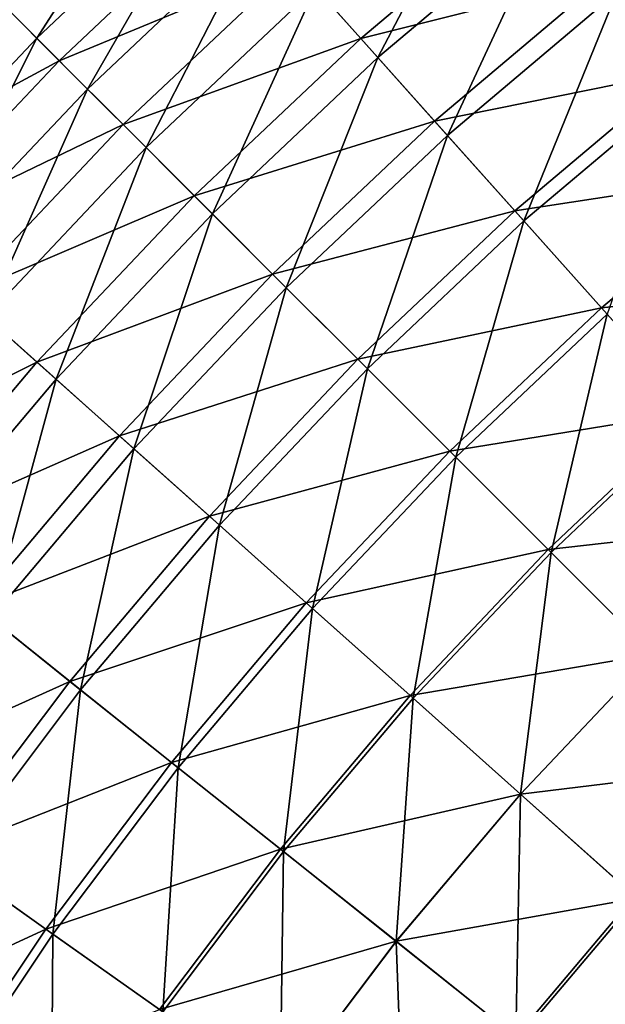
# Model space of a CAD drawing. Header units: millimetres. Extents: x -63 to 63, y -63 to 63.
# Tile 32 of 107: x -41 to -33, y 28 to 41. Entities that reach past the tile are written whole.
import ezdxf

# ---------------------------------------------------------------- set-up
doc = ezdxf.new("R2010")
doc.units = ezdxf.units.MM
doc.header["$LTSCALE"] = 106.095679
doc.layers.add('11', color=7, linetype='CONTINUOUS')
doc.layers.add('7', color=7, linetype='CONTINUOUS')

msp = doc.modelspace()

# ---------------------------------------------------------------- linework, layer by layer
at = {"layer": '11', "linetype": 'Continuous'}
for points in [[(-39.225, 43.892, -29.776), (-41.048, 41.048, -26.779), (-41.624, 41.624, -29.776), (-39.225, 43.892, -29.776)], [(-38.682, 43.285, -26.779), (-41.048, 41.048, -26.779), (-39.225, 43.892, -29.776), (-38.682, 43.285, -26.779)], [(-34.895, 43.756, -20.931), (-36.451, 40.788, -18.095), (-37.293, 41.731, -20.931), (-34.895, 43.756, -20.931)], [(-34.106, 42.768, -18.095), (-36.451, 40.788, -18.095), (-34.895, 43.756, -20.931), (-34.106, 42.768, -18.095)], [(-38.682, 43.285, -26.779), (-40.364, 40.364, -23.828), (-41.048, 41.048, -26.779), (-38.682, 43.285, -26.779)], [(-38.037, 42.564, -23.828), (-40.364, 40.364, -23.828), (-38.682, 43.285, -26.779), (-38.037, 42.564, -23.828)], [(-34.106, 42.768, -18.095), (-35.513, 39.739, -15.327), (-36.451, 40.788, -18.095), (-34.106, 42.768, -18.095)], [(-33.229, 41.668, -15.327), (-35.513, 39.739, -15.327), (-34.106, 42.768, -18.095), (-33.229, 41.668, -15.327)], [(-38.037, 42.564, -23.828), (-39.574, 39.574, -20.931), (-40.364, 40.364, -23.828), (-38.037, 42.564, -23.828)], [(-37.293, 41.731, -20.931), (-39.574, 39.574, -20.931), (-38.037, 42.564, -23.828), (-37.293, 41.731, -20.931)], [(-37.293, 41.731, -20.931), (-38.681, 38.681, -18.095), (-39.574, 39.574, -20.931), (-37.293, 41.731, -20.931)], [(-36.451, 40.788, -18.095), (-38.681, 38.681, -18.095), (-37.293, 41.731, -20.931), (-36.451, 40.788, -18.095)], [(-41.048, 41.048, -26.779), (-43.285, 38.682, -26.779), (-41.624, 41.624, -29.776), (-41.048, 41.048, -26.779)], [(-33.229, 41.668, -15.327), (-34.482, 38.585, -12.634), (-35.513, 39.739, -15.327), (-33.229, 41.668, -15.327)], [(-32.264, 40.458, -12.634), (-34.482, 38.585, -12.634), (-33.229, 41.668, -15.327), (-32.264, 40.458, -12.634)], [(-41.048, 41.048, -26.779), (-42.564, 38.037, -23.828), (-43.285, 38.682, -26.779), (-41.048, 41.048, -26.779)], [(-40.364, 40.364, -23.828), (-42.564, 38.037, -23.828), (-41.048, 41.048, -26.779), (-40.364, 40.364, -23.828)], [(-36.451, 40.788, -18.095), (-37.685, 37.685, -15.327), (-38.681, 38.681, -18.095), (-36.451, 40.788, -18.095)], [(-35.513, 39.739, -15.327), (-37.685, 37.685, -15.327), (-36.451, 40.788, -18.095), (-35.513, 39.739, -15.327)], [(-40.364, 40.364, -23.828), (-41.731, 37.293, -20.931), (-42.564, 38.037, -23.828), (-40.364, 40.364, -23.828)], [(-39.574, 39.574, -20.931), (-41.731, 37.293, -20.931), (-40.364, 40.364, -23.828), (-39.574, 39.574, -20.931)], [(-32.264, 40.458, -12.634), (-33.36, 37.33, -10.025), (-34.482, 38.585, -12.634), (-32.264, 40.458, -12.634)], [(-35.513, 39.739, -15.327), (-36.591, 36.591, -12.634), (-37.685, 37.685, -15.327), (-35.513, 39.739, -15.327)], [(-34.482, 38.585, -12.634), (-36.591, 36.591, -12.634), (-35.513, 39.739, -15.327), (-34.482, 38.585, -12.634)], [(-39.574, 39.574, -20.931), (-40.788, 36.451, -18.095), (-41.731, 37.293, -20.931), (-39.574, 39.574, -20.931)], [(-38.681, 38.681, -18.095), (-40.788, 36.451, -18.095), (-39.574, 39.574, -20.931), (-38.681, 38.681, -18.095)], [(-38.681, 38.681, -18.095), (-39.739, 35.513, -15.327), (-40.788, 36.451, -18.095), (-38.681, 38.681, -18.095)], [(-37.685, 37.685, -15.327), (-39.739, 35.513, -15.327), (-38.681, 38.681, -18.095), (-37.685, 37.685, -15.327)], [(-34.482, 38.585, -12.634), (-35.401, 35.401, -10.025), (-36.591, 36.591, -12.634), (-34.482, 38.585, -12.634)], [(-33.36, 37.33, -10.025), (-35.401, 35.401, -10.025), (-34.482, 38.585, -12.634), (-33.36, 37.33, -10.025)], [(-37.685, 37.685, -15.327), (-38.585, 34.482, -12.634), (-39.739, 35.513, -15.327), (-37.685, 37.685, -15.327)], [(-36.591, 36.591, -12.634), (-38.585, 34.482, -12.634), (-37.685, 37.685, -15.327), (-36.591, 36.591, -12.634)], [(-33.36, 37.33, -10.025), (-34.117, 34.117, -7.505), (-35.401, 35.401, -10.025), (-33.36, 37.33, -10.025)], [(-32.151, 35.977, -7.505), (-34.117, 34.117, -7.505), (-33.36, 37.33, -10.025), (-32.151, 35.977, -7.505)], [(-40.788, 36.451, -18.095), (-42.768, 34.106, -18.095), (-41.731, 37.293, -20.931), (-40.788, 36.451, -18.095)], [(-36.591, 36.591, -12.634), (-37.33, 33.36, -10.025), (-38.585, 34.482, -12.634), (-36.591, 36.591, -12.634)], [(-35.401, 35.401, -10.025), (-37.33, 33.36, -10.025), (-36.591, 36.591, -12.634), (-35.401, 35.401, -10.025)], [(-40.788, 36.451, -18.095), (-41.668, 33.229, -15.327), (-42.768, 34.106, -18.095), (-40.788, 36.451, -18.095)], [(-39.739, 35.513, -15.327), (-41.668, 33.229, -15.327), (-40.788, 36.451, -18.095), (-39.739, 35.513, -15.327)], [(-32.151, 35.977, -7.505), (-32.744, 32.744, -5.082), (-34.117, 34.117, -7.505), (-32.151, 35.977, -7.505)], [(-39.739, 35.513, -15.327), (-40.458, 32.264, -12.634), (-41.668, 33.229, -15.327), (-39.739, 35.513, -15.327)], [(-38.585, 34.482, -12.634), (-40.458, 32.264, -12.634), (-39.739, 35.513, -15.327), (-38.585, 34.482, -12.634)], [(-35.401, 35.401, -10.025), (-35.977, 32.151, -7.505), (-37.33, 33.36, -10.025), (-35.401, 35.401, -10.025)], [(-34.117, 34.117, -7.505), (-35.977, 32.151, -7.505), (-35.401, 35.401, -10.025), (-34.117, 34.117, -7.505)], [(-38.585, 34.482, -12.634), (-39.142, 31.214, -10.025), (-40.458, 32.264, -12.634), (-38.585, 34.482, -12.634)], [(-37.33, 33.36, -10.025), (-39.142, 31.214, -10.025), (-38.585, 34.482, -12.634), (-37.33, 33.36, -10.025)], [(-34.117, 34.117, -7.505), (-34.529, 30.857, -5.082), (-35.977, 32.151, -7.505), (-34.117, 34.117, -7.505)], [(-32.744, 32.744, -5.082), (-34.529, 30.857, -5.082), (-34.117, 34.117, -7.505), (-32.744, 32.744, -5.082)], [(-37.33, 33.36, -10.025), (-37.723, 30.083, -7.505), (-39.142, 31.214, -10.025), (-37.33, 33.36, -10.025)], [(-35.977, 32.151, -7.505), (-37.723, 30.083, -7.505), (-37.33, 33.36, -10.025), (-35.977, 32.151, -7.505)], [(-40.458, 32.264, -12.634), (-42.203, 29.945, -12.634), (-41.668, 33.229, -15.327), (-40.458, 32.264, -12.634)], [(-32.744, 32.744, -5.082), (-32.99, 29.482, -2.761), (-34.529, 30.857, -5.082), (-32.744, 32.744, -5.082)], [(-40.458, 32.264, -12.634), (-40.83, 28.971, -10.025), (-42.203, 29.945, -12.634), (-40.458, 32.264, -12.634)], [(-39.142, 31.214, -10.025), (-40.83, 28.971, -10.025), (-40.458, 32.264, -12.634), (-39.142, 31.214, -10.025)], [(-35.977, 32.151, -7.505), (-36.205, 28.872, -5.082), (-37.723, 30.083, -7.505), (-35.977, 32.151, -7.505)], [(-34.529, 30.857, -5.082), (-36.205, 28.872, -5.082), (-35.977, 32.151, -7.505), (-34.529, 30.857, -5.082)], [(-39.142, 31.214, -10.025), (-39.35, 27.92, -7.505), (-40.83, 28.971, -10.025), (-39.142, 31.214, -10.025)], [(-37.723, 30.083, -7.505), (-39.35, 27.92, -7.505), (-39.142, 31.214, -10.025), (-37.723, 30.083, -7.505)], [(-34.529, 30.857, -5.082), (-34.592, 27.586, -2.761), (-36.205, 28.872, -5.082), (-34.529, 30.857, -5.082)], [(-32.99, 29.482, -2.761), (-34.592, 27.586, -2.761), (-34.529, 30.857, -5.082), (-32.99, 29.482, -2.761)], [(-37.723, 30.083, -7.505), (-37.767, 26.797, -5.082), (-39.35, 27.92, -7.505), (-37.723, 30.083, -7.505)], [(-36.205, 28.872, -5.082), (-37.767, 26.797, -5.082), (-37.723, 30.083, -7.505), (-36.205, 28.872, -5.082)], [(-40.83, 28.971, -10.025), (-42.39, 26.636, -10.025), (-42.203, 29.945, -12.634), (-40.83, 28.971, -10.025)], [(-32.99, 29.482, -2.761), (-32.888, 26.227, -0.549), (-34.592, 27.586, -2.761), (-32.99, 29.482, -2.761)], [(-40.83, 28.971, -10.025), (-40.854, 25.67, -7.505), (-42.39, 26.636, -10.025), (-40.83, 28.971, -10.025)], [(-39.35, 27.92, -7.505), (-40.854, 25.67, -7.505), (-40.83, 28.971, -10.025), (-39.35, 27.92, -7.505)], [(-36.205, 28.872, -5.082), (-36.084, 25.603, -2.761), (-37.767, 26.797, -5.082), (-36.205, 28.872, -5.082)], [(-34.592, 27.586, -2.761), (-36.084, 25.603, -2.761), (-36.205, 28.872, -5.082), (-34.592, 27.586, -2.761)]]:
    msp.add_3dface(points, dxfattribs=at)
at = {"layer": '7', "linetype": 'Continuous'}
for points in [[(-36.681, 41.046, -15.428), (-34.322, 43.038, -15.428), (-37.585, 42.058, -18.193), (-36.681, 41.046, -15.428)], [(-36.681, 41.046, -15.428), (-33.391, 41.871, -12.735), (-34.322, 43.038, -15.428), (-36.681, 41.046, -15.428)], [(-40.746, 40.746, -21.021), (-38.397, 42.966, -21.021), (-41.507, 41.507, -23.906), (-40.746, 40.746, -21.021)], [(-40.746, 40.746, -21.021), (-37.585, 42.058, -18.193), (-38.397, 42.966, -21.021), (-40.746, 40.746, -21.021)], [(-32.378, 40.601, -10.119), (-30.051, 42.353, -10.119), (-33.391, 41.871, -12.735), (-32.378, 40.601, -10.119)], [(-39.884, 39.884, -18.193), (-37.585, 42.058, -18.193), (-40.746, 40.746, -21.021), (-39.884, 39.884, -18.193)], [(-39.884, 39.884, -18.193), (-36.681, 41.046, -15.428), (-37.585, 42.058, -18.193), (-39.884, 39.884, -18.193)], [(-35.686, 39.933, -12.735), (-33.391, 41.871, -12.735), (-36.681, 41.046, -15.428), (-35.686, 39.933, -12.735)], [(-35.686, 39.933, -12.735), (-32.378, 40.601, -10.119), (-33.391, 41.871, -12.735), (-35.686, 39.933, -12.735)], [(-43.769, 39.115, -23.906), (-40.746, 40.746, -21.021), (-41.507, 41.507, -23.906), (-43.769, 39.115, -23.906)], [(-38.925, 38.925, -15.428), (-36.681, 41.046, -15.428), (-39.884, 39.884, -18.193), (-38.925, 38.925, -15.428)], [(-38.925, 38.925, -15.428), (-35.686, 39.933, -12.735), (-36.681, 41.046, -15.428), (-38.925, 38.925, -15.428)], [(-42.966, 38.397, -21.021), (-40.746, 40.746, -21.021), (-43.769, 39.115, -23.906), (-42.966, 38.397, -21.021)], [(-42.966, 38.397, -21.021), (-39.884, 39.884, -18.193), (-40.746, 40.746, -21.021), (-42.966, 38.397, -21.021)], [(-34.604, 38.722, -10.119), (-32.378, 40.601, -10.119), (-35.686, 39.933, -12.735), (-34.604, 38.722, -10.119)], [(-34.604, 38.722, -10.119), (-31.286, 39.231, -7.586), (-32.378, 40.601, -10.119), (-34.604, 38.722, -10.119)], [(-42.058, 37.585, -18.193), (-39.884, 39.884, -18.193), (-42.966, 38.397, -21.021), (-42.058, 37.585, -18.193)], [(-42.058, 37.585, -18.193), (-38.925, 38.925, -15.428), (-39.884, 39.884, -18.193), (-42.058, 37.585, -18.193)], [(-37.869, 37.869, -12.735), (-35.686, 39.933, -12.735), (-38.925, 38.925, -15.428), (-37.869, 37.869, -12.735)], [(-37.869, 37.869, -12.735), (-34.604, 38.722, -10.119), (-35.686, 39.933, -12.735), (-37.869, 37.869, -12.735)], [(-33.437, 37.415, -7.586), (-31.286, 39.231, -7.586), (-34.604, 38.722, -10.119), (-33.437, 37.415, -7.586)], [(-33.437, 37.415, -7.586), (-30.117, 37.765, -5.143), (-31.286, 39.231, -7.586), (-33.437, 37.415, -7.586)], [(-41.046, 36.681, -15.428), (-38.925, 38.925, -15.428), (-42.058, 37.585, -18.193), (-41.046, 36.681, -15.428)], [(-41.046, 36.681, -15.428), (-37.869, 37.869, -12.735), (-38.925, 38.925, -15.428), (-41.046, 36.681, -15.428)], [(-36.721, 36.721, -10.119), (-34.604, 38.722, -10.119), (-37.869, 37.869, -12.735), (-36.721, 36.721, -10.119)], [(-36.721, 36.721, -10.119), (-33.437, 37.415, -7.586), (-34.604, 38.722, -10.119), (-36.721, 36.721, -10.119)], [(-39.933, 35.686, -12.735), (-37.869, 37.869, -12.735), (-41.046, 36.681, -15.428), (-39.933, 35.686, -12.735)], [(-39.933, 35.686, -12.735), (-36.721, 36.721, -10.119), (-37.869, 37.869, -12.735), (-39.933, 35.686, -12.735)], [(-32.187, 36.017, -5.143), (-30.117, 37.765, -5.143), (-33.437, 37.415, -7.586), (-32.187, 36.017, -5.143)], [(-44.099, 35.168, -18.193), (-41.046, 36.681, -15.428), (-42.058, 37.585, -18.193), (-44.099, 35.168, -18.193)], [(-35.482, 35.482, -7.586), (-33.437, 37.415, -7.586), (-36.721, 36.721, -10.119), (-35.482, 35.482, -7.586)], [(-35.482, 35.482, -7.586), (-32.187, 36.017, -5.143), (-33.437, 37.415, -7.586), (-35.482, 35.482, -7.586)], [(-43.038, 34.322, -15.428), (-41.046, 36.681, -15.428), (-44.099, 35.168, -18.193), (-43.038, 34.322, -15.428)], [(-43.038, 34.322, -15.428), (-39.933, 35.686, -12.735), (-41.046, 36.681, -15.428), (-43.038, 34.322, -15.428)], [(-38.722, 34.604, -10.119), (-36.721, 36.721, -10.119), (-39.933, 35.686, -12.735), (-38.722, 34.604, -10.119)], [(-38.722, 34.604, -10.119), (-35.482, 35.482, -7.586), (-36.721, 36.721, -10.119), (-38.722, 34.604, -10.119)], [(-34.156, 34.156, -5.143), (-32.187, 36.017, -5.143), (-35.482, 35.482, -7.586), (-34.156, 34.156, -5.143)], [(-34.156, 34.156, -5.143), (-30.858, 34.53, -2.797), (-32.187, 36.017, -5.143), (-34.156, 34.156, -5.143)], [(-41.871, 33.391, -12.735), (-39.933, 35.686, -12.735), (-43.038, 34.322, -15.428), (-41.871, 33.391, -12.735)], [(-41.871, 33.391, -12.735), (-38.722, 34.604, -10.119), (-39.933, 35.686, -12.735), (-41.871, 33.391, -12.735)], [(-37.415, 33.437, -7.586), (-35.482, 35.482, -7.586), (-38.722, 34.604, -10.119), (-37.415, 33.437, -7.586)], [(-37.415, 33.437, -7.586), (-34.156, 34.156, -5.143), (-35.482, 35.482, -7.586), (-37.415, 33.437, -7.586)], [(-40.601, 32.378, -10.119), (-38.722, 34.604, -10.119), (-41.871, 33.391, -12.735), (-40.601, 32.378, -10.119)], [(-40.601, 32.378, -10.119), (-37.415, 33.437, -7.586), (-38.722, 34.604, -10.119), (-40.601, 32.378, -10.119)], [(-32.746, 32.746, -2.797), (-30.858, 34.53, -2.797), (-34.156, 34.156, -5.143), (-32.746, 32.746, -2.797)], [(-36.017, 32.187, -5.143), (-34.156, 34.156, -5.143), (-37.415, 33.437, -7.586), (-36.017, 32.187, -5.143)], [(-36.017, 32.187, -5.143), (-32.746, 32.746, -2.797), (-34.156, 34.156, -5.143), (-36.017, 32.187, -5.143)], [(-43.677, 30.991, -12.735), (-40.601, 32.378, -10.119), (-41.871, 33.391, -12.735), (-43.677, 30.991, -12.735)], [(-39.231, 31.286, -7.586), (-37.415, 33.437, -7.586), (-40.601, 32.378, -10.119), (-39.231, 31.286, -7.586)], [(-39.231, 31.286, -7.586), (-36.017, 32.187, -5.143), (-37.415, 33.437, -7.586), (-39.231, 31.286, -7.586)], [(-34.53, 30.858, -2.797), (-32.746, 32.746, -2.797), (-36.017, 32.187, -5.143), (-34.53, 30.858, -2.797)], [(-34.53, 30.858, -2.797), (-31.255, 31.255, -0.552), (-32.746, 32.746, -2.797), (-34.53, 30.858, -2.797)], [(-42.353, 30.051, -10.119), (-40.601, 32.378, -10.119), (-43.677, 30.991, -12.735), (-42.353, 30.051, -10.119)], [(-42.353, 30.051, -10.119), (-39.231, 31.286, -7.586), (-40.601, 32.378, -10.119), (-42.353, 30.051, -10.119)], [(-37.765, 30.117, -5.143), (-36.017, 32.187, -5.143), (-39.231, 31.286, -7.586), (-37.765, 30.117, -5.143)], [(-37.765, 30.117, -5.143), (-34.53, 30.858, -2.797), (-36.017, 32.187, -5.143), (-37.765, 30.117, -5.143)], [(-40.924, 29.037, -7.586), (-39.231, 31.286, -7.586), (-42.353, 30.051, -10.119), (-40.924, 29.037, -7.586)], [(-40.924, 29.037, -7.586), (-37.765, 30.117, -5.143), (-39.231, 31.286, -7.586), (-40.924, 29.037, -7.586)], [(-32.958, 29.453, -0.552), (-31.255, 31.255, -0.552), (-34.53, 30.858, -2.797), (-32.958, 29.453, -0.552)], [(-36.206, 28.873, -2.797), (-34.53, 30.858, -2.797), (-37.765, 30.117, -5.143), (-36.206, 28.873, -2.797)], [(-36.206, 28.873, -2.797), (-32.958, 29.453, -0.552), (-34.53, 30.858, -2.797), (-36.206, 28.873, -2.797)], [(-43.971, 27.629, -10.119), (-40.924, 29.037, -7.586), (-42.353, 30.051, -10.119), (-43.971, 27.629, -10.119)], [(-39.394, 27.952, -5.143), (-37.765, 30.117, -5.143), (-40.924, 29.037, -7.586), (-39.394, 27.952, -5.143)], [(-39.394, 27.952, -5.143), (-36.206, 28.873, -2.797), (-37.765, 30.117, -5.143), (-39.394, 27.952, -5.143)], [(-34.558, 27.559, -0.552), (-32.958, 29.453, -0.552), (-36.206, 28.873, -2.797), (-34.558, 27.559, -0.552)], [(-34.558, 27.559, -0.552), (-31.305, 27.976, 1.586), (-32.958, 29.453, -0.552), (-34.558, 27.559, -0.552)], [(-42.488, 26.697, -7.586), (-40.924, 29.037, -7.586), (-43.971, 27.629, -10.119), (-42.488, 26.697, -7.586)], [(-42.488, 26.697, -7.586), (-39.394, 27.952, -5.143), (-40.924, 29.037, -7.586), (-42.488, 26.697, -7.586)], [(-37.768, 26.798, -2.797), (-36.206, 28.873, -2.797), (-39.394, 27.952, -5.143), (-37.768, 26.798, -2.797)], [(-37.768, 26.798, -2.797), (-34.558, 27.559, -0.552), (-36.206, 28.873, -2.797), (-37.768, 26.798, -2.797)]]:
    msp.add_3dface(points, dxfattribs=at)

doc.saveas('drawing.dxf')
